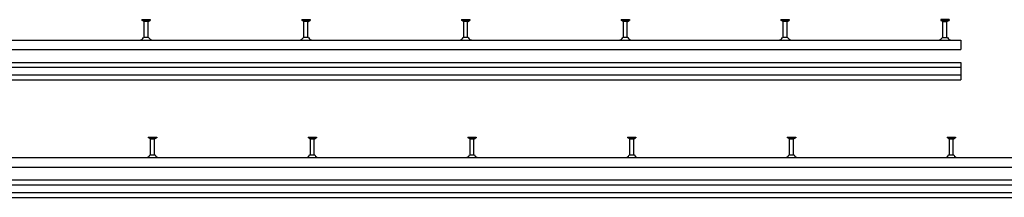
# Model space of a CAD drawing. Header units: millimetres. Extents: x -466 to 5678, y -7065 to 2232.
# Tile 23 of 25: x 1160 to 2701, y 245 to 524. Entities that reach past the tile are written whole.
import ezdxf

# ---------------------------------------------------------------- set-up
doc = ezdxf.new("R2010")
doc.units = ezdxf.units.MM
doc.layers.add('HALFEN', color=2, linetype='CONTINUOUS')

msp = doc.modelspace()

# ---------------------------------------------------------------- linework, layer by layer
at = {"layer": 'HALFEN'}
for p, q in [((1351.2, 523.8), (1364.3, 523.8)), ((1351.2, 523.8), (1351.2, 522.6)), ((1364.3, 522.6), (1351.2, 522.6)), ((1354.5, 521), (1351.8, 522.6)), ((1354.7, 523.7), (1354.7, 522.7)), ((1354.8, 495.8), (1354.8, 520.5)), ((1360.5, 520.8), (1355, 520.8)), ((1360.8, 523.7), (1360.8, 522.7)), ((1360.8, 495.8), (1360.8, 520.5)), ((1361.1, 521), (1363.8, 522.6)), ((1364.3, 523.8), (1364.3, 522.6)), ((1601.2, 523.8), (1601.2, 522.6)), ((1601.2, 523.8), (1614.3, 523.8)), ((1614.3, 522.6), (1601.2, 522.6)), ((1604.5, 521), (1601.8, 522.6)), ((1604.7, 523.7), (1604.7, 522.7)), ((1604.8, 495.8), (1604.8, 520.5)), ((1610.5, 520.8), (1605, 520.8)), ((1610.8, 523.7), (1610.8, 522.7)), ((1610.8, 495.8), (1610.8, 520.5)), ((1611.1, 521), (1613.8, 522.6)), ((1614.3, 523.8), (1614.3, 522.6)), ((1851.2, 523.8), (1864.3, 523.8)), ((1851.2, 523.8), (1851.2, 522.6)), ((1864.3, 522.6), (1851.2, 522.6)), ((1854.5, 521), (1851.8, 522.6)), ((1854.7, 523.7), (1854.7, 522.7)), ((1854.8, 495.8), (1854.8, 520.5)), ((1860.5, 520.8), (1855, 520.8)), ((1860.8, 523.7), (1860.8, 522.7)), ((1860.8, 495.8), (1860.8, 520.5)), ((1861.1, 521), (1863.8, 522.6)), ((1864.3, 523.8), (1864.3, 522.6)), ((2101.2, 523.8), (2101.2, 522.6)), ((2101.2, 523.8), (2114.3, 523.8)), ((2114.3, 522.6), (2101.2, 522.6)), ((2104.5, 521), (2101.8, 522.6)), ((2104.7, 523.7), (2104.7, 522.7)), ((2104.8, 495.8), (2104.8, 520.5)), ((2110.5, 520.8), (2105, 520.8)), ((2110.8, 523.7), (2110.8, 522.7)), ((2110.8, 495.8), (2110.8, 520.5)), ((2111.1, 521), (2113.8, 522.6)), ((2114.3, 523.8), (2114.3, 522.6)), ((2351.2, 523.8), (2364.3, 523.8)), ((2351.2, 523.8), (2351.2, 522.6)), ((2364.3, 522.6), (2351.2, 522.6)), ((2354.5, 521), (2351.8, 522.6)), ((2354.7, 523.7), (2354.7, 522.7)), ((2354.8, 495.8), (2354.8, 520.5)), ((2360.5, 520.8), (2355, 520.8)), ((2360.8, 523.7), (2360.8, 522.7)), ((2360.8, 495.8), (2360.8, 520.5)), ((2361.1, 521), (2363.8, 522.6)), ((2364.3, 523.8), (2364.3, 522.6)), ((2601.2, 523.8), (2601.2, 522.6)), ((2614.3, 523.8), (2601.2, 523.8)), ((2601.2, 522.6), (2614.3, 522.6)), ((2604.5, 521), (2601.8, 522.6)), ((2604.7, 523.7), (2604.7, 522.7)), ((2604.8, 495.8), (2604.8, 520.5)), ((2605, 520.8), (2610.5, 520.8)), ((2610.8, 523.7), (2610.8, 522.7)), ((2610.8, 495.8), (2610.8, 520.5)), ((2611.1, 521), (2613.8, 522.6)), ((2614.3, 523.8), (2614.3, 522.6)), ((1361.7, 495.8), (1353.8, 495.8)), ((1611.7, 495.8), (1603.8, 495.8)), ((1861.7, 495.8), (1853.8, 495.8)), ((2111.7, 495.8), (2103.8, 495.8)), ((2361.7, 495.8), (2353.8, 495.8)), ((2603.8, 495.8), (2611.7, 495.8)), ((-417.2, 491.8), (2632.8, 491.8)), ((2632.8, 491.8), (2632.8, 476.8)), ((-417.2, 476.8), (2632.8, 476.8)), ((-417.2, 456.8), (2632.8, 456.8)), ((-417.2, 449.1), (2632.8, 449.1)), ((2632.8, 456.8), (2632.8, 429.3)), ((-417.2, 437.1), (2632.8, 437.1)), ((-417.2, 429.3), (2632.8, 429.3)), ((1361.2, 339.3), (1374.3, 339.3)), ((1361.2, 339.3), (1361.2, 338.1)), ((1364.7, 339.2), (1364.7, 338.2)), ((1370.8, 339.2), (1370.8, 338.2)), ((1374.3, 339.3), (1374.3, 338.1)), ((1611.2, 339.3), (1624.3, 339.3)), ((1611.2, 339.3), (1611.2, 338.1)), ((1614.7, 339.2), (1614.7, 338.2)), ((1620.8, 339.2), (1620.8, 338.2)), ((1624.3, 339.3), (1624.3, 338.1)), ((1861.2, 339.3), (1874.3, 339.3)), ((1861.2, 339.3), (1861.2, 338.1)), ((1864.7, 339.2), (1864.7, 338.2)), ((1870.8, 339.2), (1870.8, 338.2)), ((1874.3, 339.3), (1874.3, 338.1)), ((2111.2, 339.3), (2124.3, 339.3)), ((2111.2, 339.3), (2111.2, 338.1)), ((2114.7, 339.2), (2114.7, 338.2)), ((2120.8, 339.2), (2120.8, 338.2)), ((2124.3, 339.3), (2124.3, 338.1)), ((2361.2, 339.3), (2374.3, 339.3)), ((2361.2, 339.3), (2361.2, 338.1)), ((2364.7, 339.2), (2364.7, 338.2)), ((2370.8, 339.2), (2370.8, 338.2)), ((2374.3, 339.3), (2374.3, 338.1)), ((2611.2, 339.3), (2624.3, 339.3)), ((2611.2, 339.3), (2611.2, 338.1)), ((2614.7, 339.2), (2614.7, 338.2)), ((2620.8, 339.2), (2620.8, 338.2)), ((2624.3, 339.3), (2624.3, 338.1)), ((1374.3, 338.1), (1361.2, 338.1)), ((1364.5, 336.5), (1361.8, 338.1)), ((1364.8, 311.3), (1364.8, 336)), ((1370.5, 336.3), (1365, 336.3)), ((1370.8, 311.3), (1370.8, 336)), ((1371.1, 336.5), (1373.8, 338.1)), ((1624.3, 338.1), (1611.2, 338.1)), ((1614.5, 336.5), (1611.8, 338.1)), ((1614.8, 311.3), (1614.8, 336)), ((1620.5, 336.3), (1615, 336.3)), ((1620.8, 311.3), (1620.8, 336)), ((1621.1, 336.5), (1623.8, 338.1)), ((1874.3, 338.1), (1861.2, 338.1)), ((1864.5, 336.5), (1861.8, 338.1)), ((1864.8, 311.3), (1864.8, 336)), ((1870.5, 336.3), (1865, 336.3)), ((1870.8, 311.3), (1870.8, 336)), ((1871.1, 336.5), (1873.8, 338.1)), ((2124.3, 338.1), (2111.2, 338.1)), ((2114.5, 336.5), (2111.8, 338.1)), ((2114.8, 311.3), (2114.8, 336)), ((2120.5, 336.3), (2115, 336.3)), ((2120.8, 311.3), (2120.8, 336)), ((2121.1, 336.5), (2123.8, 338.1)), ((2374.3, 338.1), (2361.2, 338.1)), ((2364.5, 336.5), (2361.8, 338.1)), ((2364.8, 311.3), (2364.8, 336)), ((2370.5, 336.3), (2365, 336.3)), ((2370.8, 311.3), (2370.8, 336)), ((2371.1, 336.5), (2373.8, 338.1)), ((2624.3, 338.1), (2611.2, 338.1)), ((2614.5, 336.5), (2611.8, 338.1)), ((2614.8, 311.3), (2614.8, 336)), ((2620.5, 336.3), (2615, 336.3)), ((2620.8, 311.3), (2620.8, 336)), ((2621.1, 336.5), (2623.8, 338.1)), ((1371.7, 311.3), (1363.8, 311.3)), ((1621.7, 311.3), (1613.8, 311.3)), ((1871.7, 311.3), (1863.8, 311.3)), ((2121.7, 311.3), (2113.8, 311.3)), ((2371.7, 311.3), (2363.8, 311.3)), ((2621.7, 311.3), (2613.8, 311.3)), ((-417.2, 307.3), (5652.8, 307.3)), ((-417.2, 292.3), (5652.8, 292.3)), ((-417.2, 272.3), (5652.8, 272.3)), ((-417.2, 264.6), (5652.8, 264.6)), ((-417.2, 252.6), (5652.8, 252.6)), ((-417.2, 244.8), (5652.8, 244.8))]:
    msp.add_line(p, q, dxfattribs=at)
for centre, radius, start, end in [((1354.2, 520.5), 0.6, 0, 60), ((1361.4, 520.5), 0.6, 120, 180), ((1604.2, 520.5), 0.6, 0, 60), ((1611.4, 520.5), 0.6, 120, 180), ((1854.2, 520.5), 0.6, 0, 60), ((1861.4, 520.5), 0.6, 120, 180), ((2104.2, 520.5), 0.6, 0, 60), ((2111.4, 520.5), 0.6, 120, 180), ((2354.2, 520.5), 0.6, 0, 60), ((2361.4, 520.5), 0.6, 120, 180), ((2604.2, 520.5), 0.6, 0, 60), ((2611.4, 520.5), 0.6, 120, 180), ((1347.4, 499), 7.14, 268.7969, 333.9123), ((1368.1, 499), 7.14, 206.0877, 271.2031), ((1597.4, 499), 7.14, 268.7969, 333.9123), ((1618.1, 499), 7.14, 206.0877, 271.2031), ((1847.4, 499), 7.14, 268.7969, 333.9123), ((1868.1, 499), 7.14, 206.0877, 271.2031), ((2097.4, 499), 7.14, 268.7969, 333.9123), ((2118.1, 499), 7.14, 206.0877, 271.2031), ((2347.4, 499), 7.14, 268.7969, 333.9123), ((2368.1, 499), 7.14, 206.0877, 271.2031), ((2597.4, 499), 7.14, 268.7969, 333.9123), ((2618.1, 499), 7.14, 206.0877, 271.2031), ((1364.2, 336), 0.6, 0, 60), ((1371.4, 336), 0.6, 120, 180), ((1614.2, 336), 0.6, 0, 60), ((1621.4, 336), 0.6, 120, 180), ((1864.2, 336), 0.6, 0, 60), ((1871.4, 336), 0.6, 120, 180), ((2114.2, 336), 0.6, 0, 60), ((2121.4, 336), 0.6, 120, 180), ((2364.2, 336), 0.6, 0, 60), ((2371.4, 336), 0.6, 120, 180), ((2614.2, 336), 0.6, 0, 60), ((2621.4, 336), 0.6, 120, 180), ((1357.4, 314.5), 7.14, 268.7969, 333.9123), ((1378.1, 314.5), 7.14, 206.0877, 271.2031), ((1607.4, 314.5), 7.14, 268.7969, 333.9123), ((1628.1, 314.5), 7.14, 206.0877, 271.2031), ((1857.4, 314.5), 7.14, 268.7969, 333.9123), ((1878.1, 314.5), 7.14, 206.0877, 271.2031), ((2107.4, 314.5), 7.14, 268.7969, 333.9123), ((2128.1, 314.5), 7.14, 206.0877, 271.2031), ((2357.4, 314.5), 7.14, 268.7969, 333.9123), ((2378.1, 314.5), 7.14, 206.0877, 271.2031), ((2607.4, 314.5), 7.14, 268.7969, 333.9123), ((2628.1, 314.5), 7.14, 206.0877, 271.2031)]:
    msp.add_arc(centre, radius, start, end, dxfattribs=at)

doc.saveas('drawing.dxf')
